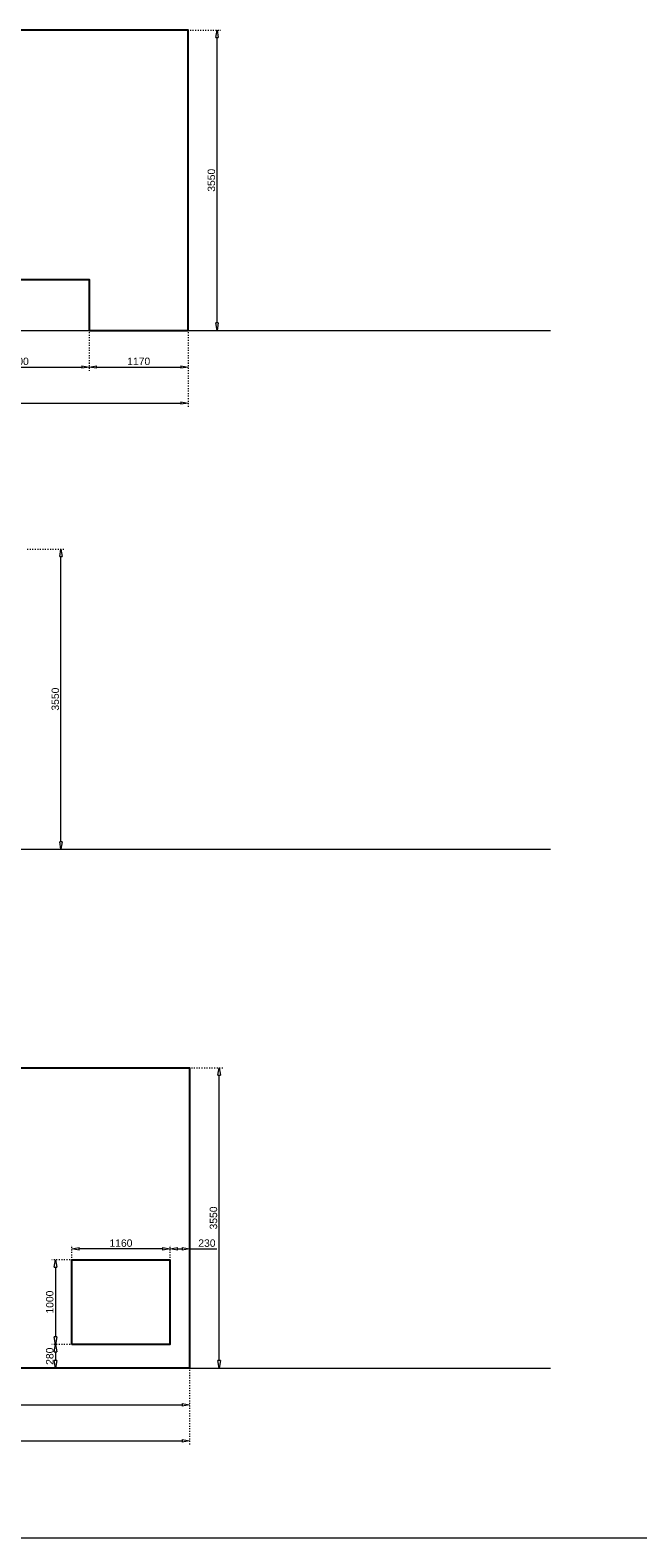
# Model space of a CAD drawing. Header units: millimetres. Extents: x 91086 to 300562, y -68316 to 28747.
# Tile 22 of 61: x 143991 to 151173, y -2338 to 15492. Entities that reach past the tile are written whole.
import ezdxf

# ---------------------------------------------------------------- set-up
doc = ezdxf.new("R2010")
doc.units = ezdxf.units.MM
doc.linetypes.add('ACAD_ISO03W100', pattern=[30, 12, -18])
doc.layers.get('Defpoints').update_dxf_attribs({"lineweight": 0})
for name, color, linetype, lineweight in [('25-Staal-B', 150, 'Continuous', 25), ('^ 0-Staal-txt', 7, 'Continuous', 0), ('Layer1', 252, 'Continuous', 0)]:
    doc.layers.add(name, color=color, linetype=linetype, lineweight=lineweight)
doc.styles.add('Arial', font='arial.ttf')
doc.dimstyles.new('dim-11', dxfattribs={"dimscale": 35, "dimtxt": 2.5, "dimasz": 2.5, "dimexe": 1.25, "dimexo": 0.625, "dimtad": 1, "dimdec": 0, "dimtxsty": 'Arial', "dimblk": 'CLOSEDBLANK', "dimcen": 3, "dimclrd": 252, "dimclre": 252, "dimclrt": 7, "dimadec": 0, "dimazin": 0, "dimtfac": 1, "dimtdec": 0, "dimtmove": 0, "dimatfit": 3, "dimldrblk": 'CLOSEDBLANK', "dimfxl": 1, "dimlwd": 0, "dimlwe": 0, "dimarcsym": 0})

# ---------------------------------------------------------------- blocks, each defined once
blk = doc.blocks.new('_ClosedBlank')
at = {"color": 0, "linetype": 'ByBlock', "lineweight": -2}
for p, q in [((-1, 0.17), (0, 0)), ((-1, 0.17), (-1, -0.17)), ((0, 0), (-1, -0.17))]:
    blk.add_line(p, q, dxfattribs=at)
blk = doc.blocks.new('*D49')
at = {"layer": '25-Staal-B', "color": 252, "linetype": 'ACAD_ISO03W100', "lineweight": 0, "transparency": 16777216}
for p, q in [((134439, 11920), (134439, 11039)), ((145859, 11920), (145859, 11039))]:
    blk.add_line(p, q, dxfattribs=at)
at = {"layer": '25-Staal-B', "color": 252, "lineweight": 0, "transparency": 16777216}
blk.add_line((134526, 11082), (145771, 11082), dxfattribs=at)
at = {"layer": 'Defpoints', "color": 0, "transparency": 16777216}
for p in [(134439, 11942), (145859, 11942), (145859, 11082)]:
    blk.add_point(p, dxfattribs=at)
at = {"layer": '25-Staal-B', "color": 252, "lineweight": 0, "transparency": 16777216, "xscale": 87.5, "yscale": 87.5, "zscale": 87.5, "rotation": 180}
blk.add_blockref('_ClosedBlank', (134439, 11082), dxfattribs=at)
at = {"layer": '25-Staal-B', "color": 252, "lineweight": 0, "transparency": 16777216, "xscale": 87.5, "yscale": 87.5, "zscale": 87.5}
blk.add_blockref('_ClosedBlank', (145859, 11082), dxfattribs=at)
at = {"layer": '25-Staal-B', "color": 7, "transparency": 16777216, "insert": (140149, 11149), "char_height": 87.5, "attachment_point": 5, "style": 'Arial'}
blk.add_mtext('11420', dxfattribs=at)
blk = doc.blocks.new('*D52')
at = {"layer": '25-Staal-B', "color": 252, "linetype": 'ACAD_ISO03W100', "lineweight": 0, "transparency": 16777216}
for p, q in [((142989, 11920), (142989, 11464)), ((144689, 11920), (144689, 11464))]:
    blk.add_line(p, q, dxfattribs=at)
at = {"layer": '25-Staal-B', "color": 252, "lineweight": 0, "transparency": 16777216}
blk.add_line((143076, 11508), (144601, 11508), dxfattribs=at)
at = {"layer": 'Defpoints', "color": 0, "transparency": 16777216}
for p in [(142989, 11942), (144689, 11942), (144689, 11508)]:
    blk.add_point(p, dxfattribs=at)
at = {"layer": '25-Staal-B', "color": 252, "lineweight": 0, "transparency": 16777216, "xscale": 87.5, "yscale": 87.5, "zscale": 87.5, "rotation": 180}
blk.add_blockref('_ClosedBlank', (142989, 11508), dxfattribs=at)
at = {"layer": '25-Staal-B', "color": 252, "lineweight": 0, "transparency": 16777216, "xscale": 87.5, "yscale": 87.5, "zscale": 87.5}
blk.add_blockref('_ClosedBlank', (144689, 11508), dxfattribs=at)
at = {"layer": '25-Staal-B', "color": 7, "transparency": 16777216, "insert": (143839, 11575), "char_height": 87.5, "attachment_point": 5, "style": 'Arial'}
blk.add_mtext('1700', dxfattribs=at)
blk = doc.blocks.new('*D53')
at = {"layer": '25-Staal-B', "color": 252, "linetype": 'ACAD_ISO03W100', "lineweight": 0, "transparency": 16777216}
for p, q in [((144689, 11920), (144689, 11464)), ((145859, 11920), (145859, 11464))]:
    blk.add_line(p, q, dxfattribs=at)
at = {"layer": '25-Staal-B', "color": 252, "lineweight": 0, "transparency": 16777216}
blk.add_line((144776, 11508), (145771, 11508), dxfattribs=at)
at = {"layer": 'Defpoints', "color": 0, "transparency": 16777216}
for p in [(144689, 11942), (145859, 11942), (145859, 11508)]:
    blk.add_point(p, dxfattribs=at)
at = {"layer": '25-Staal-B', "color": 252, "lineweight": 0, "transparency": 16777216, "xscale": 87.5, "yscale": 87.5, "zscale": 87.5, "rotation": 180}
blk.add_blockref('_ClosedBlank', (144689, 11508), dxfattribs=at)
at = {"layer": '25-Staal-B', "color": 252, "lineweight": 0, "transparency": 16777216, "xscale": 87.5, "yscale": 87.5, "zscale": 87.5}
blk.add_blockref('_ClosedBlank', (145859, 11508), dxfattribs=at)
at = {"layer": '25-Staal-B', "color": 7, "transparency": 16777216, "insert": (145274, 11575), "char_height": 87.5, "attachment_point": 5, "style": 'Arial'}
blk.add_mtext('1170', dxfattribs=at)
blk = doc.blocks.new('*D63')
at = {"layer": '25-Staal-B', "color": 252, "linetype": 'ACAD_ISO03W100', "lineweight": 0, "transparency": 16777216}
for p, q in [((145881, 15492), (146244, 15492)), ((145881, 11942), (146244, 11942))]:
    blk.add_line(p, q, dxfattribs=at)
at = {"layer": '25-Staal-B', "color": 252, "lineweight": 0, "transparency": 16777216}
blk.add_line((146200, 12030), (146200, 15405), dxfattribs=at)
at = {"layer": 'Defpoints', "color": 0, "transparency": 16777216}
for p in [(145859, 15492), (146200, 15492), (145859, 11942)]:
    blk.add_point(p, dxfattribs=at)
at = {"layer": '25-Staal-B', "color": 252, "lineweight": 0, "transparency": 16777216, "xscale": 87.5, "yscale": 87.5, "zscale": 87.5}
for p, rotation in [((146200, 15492), 90), ((146200, 11942), 270)]:
    blk.add_blockref('_ClosedBlank', p, dxfattribs=dict(at, rotation=rotation))
at = {"layer": '25-Staal-B', "color": 7, "transparency": 16777216, "insert": (146133, 13717), "char_height": 87.5, "attachment_point": 5, "rotation": 90, "style": 'Arial'}
blk.add_mtext('3550', dxfattribs=at)
blk = doc.blocks.new('*D64')
at = {"layer": '25-Staal-B', "color": 252, "linetype": 'ACAD_ISO03W100', "lineweight": 0, "transparency": 16777216}
for p, q in [((143956, 9356), (144399, 9356)), ((143956, 5806), (144399, 5806))]:
    blk.add_line(p, q, dxfattribs=at)
at = {"layer": '25-Staal-B', "color": 252, "lineweight": 0, "transparency": 16777216}
blk.add_line((144355, 5893), (144355, 9268), dxfattribs=at)
at = {"layer": 'Defpoints', "color": 0, "transparency": 16777216}
for p in [(143934, 9356), (144355, 9356), (143934, 5806)]:
    blk.add_point(p, dxfattribs=at)
at = {"layer": '25-Staal-B', "color": 252, "lineweight": 0, "transparency": 16777216, "xscale": 87.5, "yscale": 87.5, "zscale": 87.5}
for p, rotation in [((144355, 9356), 90), ((144355, 5806), 270)]:
    blk.add_blockref('_ClosedBlank', p, dxfattribs=dict(at, rotation=rotation))
at = {"layer": '25-Staal-B', "color": 7, "transparency": 16777216, "insert": (144288, 7581), "char_height": 87.5, "attachment_point": 5, "rotation": 90, "style": 'Arial'}
blk.add_mtext('3550', dxfattribs=at)
blk = doc.blocks.new('*D67')
at = {"layer": '25-Staal-B', "color": 252, "linetype": 'ACAD_ISO03W100', "lineweight": 0, "transparency": 16777216}
for p, q in [((136029, -352), (136029, -808)), ((145874, -352), (145874, -808))]:
    blk.add_line(p, q, dxfattribs=at)
at = {"layer": '25-Staal-B', "color": 252, "lineweight": 0, "transparency": 16777216}
blk.add_line((136116, -764), (145786, -764), dxfattribs=at)
at = {"layer": 'Defpoints', "color": 0, "transparency": 16777216}
for p in [(136029, -330), (145874, -330), (145874, -764)]:
    blk.add_point(p, dxfattribs=at)
at = {"layer": '25-Staal-B', "color": 252, "lineweight": 0, "transparency": 16777216, "xscale": 87.5, "yscale": 87.5, "zscale": 87.5, "rotation": 180}
blk.add_blockref('_ClosedBlank', (136029, -764), dxfattribs=at)
at = {"layer": '25-Staal-B', "color": 252, "lineweight": 0, "transparency": 16777216, "xscale": 87.5, "yscale": 87.5, "zscale": 87.5}
blk.add_blockref('_ClosedBlank', (145874, -764), dxfattribs=at)
at = {"layer": '25-Staal-B', "color": 7, "transparency": 16777216, "insert": (140951, -698), "char_height": 87.5, "attachment_point": 5, "style": 'Arial'}
blk.add_mtext('9845', dxfattribs=at)
blk = doc.blocks.new('*D68')
at = {"layer": '25-Staal-B', "color": 252, "linetype": 'ACAD_ISO03W100', "lineweight": 0, "transparency": 16777216}
for p, q in [((145896, 3220), (146268, 3220)), ((145896, -330), (146268, -330))]:
    blk.add_line(p, q, dxfattribs=at)
at = {"layer": '25-Staal-B', "color": 252, "lineweight": 0, "transparency": 16777216}
blk.add_line((146224, -243), (146224, 3132), dxfattribs=at)
at = {"layer": 'Defpoints', "color": 0, "transparency": 16777216}
for p in [(145874, 3220), (146224, 3220), (145874, -330)]:
    blk.add_point(p, dxfattribs=at)
at = {"layer": '25-Staal-B', "color": 252, "lineweight": 0, "transparency": 16777216, "xscale": 87.5, "yscale": 87.5, "zscale": 87.5}
for p, rotation in [((146224, 3220), 90), ((146224, -330), 270)]:
    blk.add_blockref('_ClosedBlank', p, dxfattribs=dict(at, rotation=rotation))
at = {"layer": '25-Staal-B', "color": 7, "transparency": 16777216, "insert": (146158, 1445), "char_height": 87.5, "attachment_point": 5, "rotation": 90, "style": 'Arial'}
blk.add_mtext('3550', dxfattribs=at)
blk = doc.blocks.new('*D69')
at = {"layer": '25-Staal-B', "color": 252, "linetype": 'ACAD_ISO03W100', "lineweight": 0, "transparency": 16777216}
for p, q in [((134439, -352), (134439, -1234)), ((145874, -352), (145874, -1234))]:
    blk.add_line(p, q, dxfattribs=at)
at = {"layer": '25-Staal-B', "color": 252, "lineweight": 0, "transparency": 16777216}
blk.add_line((134526, -1190), (145786, -1190), dxfattribs=at)
at = {"layer": 'Defpoints', "color": 0, "transparency": 16777216}
for p in [(134439, -330), (145874, -330), (145874, -1190)]:
    blk.add_point(p, dxfattribs=at)
at = {"layer": '25-Staal-B', "color": 252, "lineweight": 0, "transparency": 16777216, "xscale": 87.5, "yscale": 87.5, "zscale": 87.5, "rotation": 180}
blk.add_blockref('_ClosedBlank', (134439, -1190), dxfattribs=at)
at = {"layer": '25-Staal-B', "color": 252, "lineweight": 0, "transparency": 16777216, "xscale": 87.5, "yscale": 87.5, "zscale": 87.5}
blk.add_blockref('_ClosedBlank', (145874, -1190), dxfattribs=at)
at = {"layer": '25-Staal-B', "color": 7, "transparency": 16777216, "insert": (140156, -1123), "char_height": 87.5, "attachment_point": 5, "style": 'Arial'}
blk.add_mtext('11435', dxfattribs=at)
blk = doc.blocks.new('*D70')
at = {"layer": '25-Staal-B', "color": 252, "linetype": 'ACAD_ISO03W100', "lineweight": 0, "transparency": 16777216}
for p, q in [((144484, 972), (144484, 1125)), ((145644, 972), (145644, 1125))]:
    blk.add_line(p, q, dxfattribs=at)
at = {"layer": '25-Staal-B', "color": 252, "lineweight": 0, "transparency": 16777216}
blk.add_line((145556, 1081), (144571, 1081), dxfattribs=at)
at = {"layer": 'Defpoints', "color": 0, "transparency": 16777216}
for p in [(144484, 1081), (144484, 950), (145644, 950)]:
    blk.add_point(p, dxfattribs=at)
at = {"layer": '25-Staal-B', "color": 252, "lineweight": 0, "transparency": 16777216, "xscale": 87.5, "yscale": 87.5, "zscale": 87.5, "rotation": 180}
blk.add_blockref('_ClosedBlank', (144484, 1081), dxfattribs=at)
at = {"layer": '25-Staal-B', "color": 252, "lineweight": 0, "transparency": 16777216, "xscale": 87.5, "yscale": 87.5, "zscale": 87.5}
blk.add_blockref('_ClosedBlank', (145644, 1081), dxfattribs=at)
at = {"layer": '25-Staal-B', "color": 7, "transparency": 16777216, "insert": (145064, 1147), "char_height": 87.5, "attachment_point": 5, "style": 'Arial'}
blk.add_mtext('1160', dxfattribs=at)
blk = doc.blocks.new('*D71')
at = {"layer": '25-Staal-B', "color": 252, "linetype": 'ACAD_ISO03W100', "lineweight": 0, "transparency": 16777216}
for p, q in [((144462, 950), (144246, 950)), ((144462, -50), (144246, -50))]:
    blk.add_line(p, q, dxfattribs=at)
at = {"layer": '25-Staal-B', "color": 252, "lineweight": 0, "transparency": 16777216}
blk.add_line((144290, 862), (144290, 37), dxfattribs=at)
at = {"layer": 'Defpoints', "color": 0, "transparency": 16777216}
for p in [(144484, 950), (144290, -50), (144484, -50)]:
    blk.add_point(p, dxfattribs=at)
at = {"layer": '25-Staal-B', "color": 252, "lineweight": 0, "transparency": 16777216, "xscale": 87.5, "yscale": 87.5, "zscale": 87.5}
for p, rotation in [((144290, 950), 90), ((144290, -50), 270)]:
    blk.add_blockref('_ClosedBlank', p, dxfattribs=dict(at, rotation=rotation))
at = {"layer": '25-Staal-B', "color": 7, "transparency": 16777216, "insert": (144223, 450), "char_height": 87.5, "attachment_point": 5, "rotation": 90, "style": 'Arial'}
blk.add_mtext('1000', dxfattribs=at)
blk = doc.blocks.new('*D72')
at = {"layer": '25-Staal-B', "color": 252, "linetype": 'ACAD_ISO03W100', "lineweight": 0, "transparency": 16777216}
for p, q in [((144462, -50), (144246, -50)), ((144462, -330), (144246, -330))]:
    blk.add_line(p, q, dxfattribs=at)
at = {"layer": '25-Staal-B', "color": 252, "lineweight": 0, "transparency": 16777216}
blk.add_line((144290, -138), (144290, -243), dxfattribs=at)
at = {"layer": 'Defpoints', "color": 0, "transparency": 16777216}
for p in [(144484, -50), (144290, -330), (144484, -330)]:
    blk.add_point(p, dxfattribs=at)
at = {"layer": '25-Staal-B', "color": 252, "lineweight": 0, "transparency": 16777216, "xscale": 87.5, "yscale": 87.5, "zscale": 87.5}
for p, rotation in [((144290, -50), 90), ((144290, -330), 270)]:
    blk.add_blockref('_ClosedBlank', p, dxfattribs=dict(at, rotation=rotation))
at = {"layer": '25-Staal-B', "color": 7, "transparency": 16777216, "insert": (144223, -190), "char_height": 87.5, "attachment_point": 5, "rotation": 90, "style": 'Arial'}
blk.add_mtext('280', dxfattribs=at)
blk = doc.blocks.new('*D73')
at = {"layer": '25-Staal-B', "color": 252, "linetype": 'ACAD_ISO03W100', "lineweight": 0, "transparency": 16777216}
for p, q in [((145644, 972), (145644, 1125)), ((145874, 972), (145874, 1125))]:
    blk.add_line(p, q, dxfattribs=at)
at = {"layer": '25-Staal-B', "color": 252, "lineweight": 0, "transparency": 16777216}
for p, q in [((145731, 1081), (145786, 1081)), ((145874, 1081), (146199, 1081))]:
    blk.add_line(p, q, dxfattribs=at)
at = {"layer": 'Defpoints', "color": 0, "transparency": 16777216}
for p in [(145874, 1081), (145644, 950), (145874, 950)]:
    blk.add_point(p, dxfattribs=at)
at = {"layer": '25-Staal-B', "color": 252, "lineweight": 0, "transparency": 16777216, "xscale": 87.5, "yscale": 87.5, "zscale": 87.5, "rotation": 180}
blk.add_blockref('_ClosedBlank', (145644, 1081), dxfattribs=at)
at = {"layer": '25-Staal-B', "color": 252, "lineweight": 0, "transparency": 16777216, "xscale": 87.5, "yscale": 87.5, "zscale": 87.5}
blk.add_blockref('_ClosedBlank', (145874, 1081), dxfattribs=at)
at = {"layer": '25-Staal-B', "color": 7, "transparency": 16777216, "insert": (146080, 1147), "char_height": 87.5, "attachment_point": 5, "style": 'Arial'}
blk.add_mtext('230', dxfattribs=at)

msp = doc.modelspace()

# ---------------------------------------------------------------- linework, layer by layer
at = {"layer": '25-Staal-B'}
for points in [[(134438.7, 11942.2), (135768.7, 11942.2), (135768.7, 12542.2), (137478.7, 12542.2), (137478.7, 11942.2), (139368.7, 11942.2), (139368.7, 12542.2), (141078.7, 12542.2), (141078.7, 11942.2), (142988.7, 11942.2), (142988.7, 12542.2), (144688.7, 12542.2), (144688.7, 11942.2), (145858.7, 11942.2), (145858.7, 15492.2), (134438.7, 15492.2)], [(144483.7, -50.2), (144483.7, 949.8), (145643.7, 949.8), (145643.7, -50.2)]]:
    msp.add_lwpolyline(points, close=True, dxfattribs=at)
msp.add_lwpolyline([(134438.7, -330.2), (134438.7, 3219.8), (145873.7, 3219.8), (145873.7, -330.2), (136028.7, -330.2), (136028.7, 2259.8), (134538.7, 2259.8), (134538.7, -330.2)], dxfattribs=at)
at = {"layer": '^ 0-Staal-txt', "lineweight": 0}
for points in [[(133282.3, 11942.2), (150139.8, 11942.2)], [(133282.3, 5806), (150139.8, 5806)], [(133282.3, -330.2), (150139.8, -330.2)]]:
    msp.add_lwpolyline(points, dxfattribs=at)
at = {"layer": 'Layer1'}
msp.add_lwpolyline([(91085.6, -2338), (300561.9, -2338)], dxfattribs=at)

# ---------------------------------------------------------------- dimensions: what is measured, and where the dimension line sits
at = {"layer": '25-Staal-B'}
for base, p1, p2, picture, middle in [((146200.1, 15492.2), (145858.7, 11942.2), (145858.7, 15492.2), '*D63', (146133.5, 13717.2)), ((144355, 9356), (143933.7, 5806), (143933.7, 9356), '*D64', (144288.4, 7581)), ((146224.3, 3219.8), (145873.7, -330.2), (145873.7, 3219.8), '*D68', (146157.7, 1444.8)), ((144289.8, -50.2), (144483.7, 949.8), (144483.7, -50.2), '*D71', (144223.3, 449.8)), ((144289.8, -330.2), (144483.7, -50.2), (144483.7, -330.2), '*D72', (144223.3, -190.2))]:
    dim = msp.add_linear_dim(base=base, p1=p1, p2=p2, angle=90, dimstyle='dim-11', dxfattribs=at)
    dim.commit()
    dim.dimension.update_dxf_attribs({"geometry": picture, "text_midpoint": middle})
for base, p1, p2, picture, middle in [((145858.7, 11082.4), (134438.7, 11942.2), (145858.7, 11942.2), '*D49', (140148.7, 11149)), ((144688.7, 11508), (142988.7, 11942.2), (144688.7, 11942.2), '*D52', (143838.7, 11574.5)), ((145858.7, 11508), (144688.7, 11942.2), (145858.7, 11942.2), '*D53', (145273.7, 11574.5)), ((144483.7, 1080.9), (145643.7, 949.8), (144483.7, 949.8), '*D70', (145063.7, 1147.4)), ((145873.7, 1080.9), (145643.7, 949.8), (145873.7, 949.8), '*D73', (146080.3, 1147.5)), ((145873.7, -1190), (134438.7, -330.2), (145873.7, -330.2), '*D69', (140156.2, -1123.4)), ((145873.7, -764.4), (136028.7, -330.2), (145873.7, -330.2), '*D67', (140951.2, -697.9))]:
    dim = msp.add_linear_dim(base=base, p1=p1, p2=p2, dimstyle='dim-11', dxfattribs=at)
    dim.commit()
    dim.dimension.update_dxf_attribs({"geometry": picture, "text_midpoint": middle})

doc.saveas('drawing.dxf')
